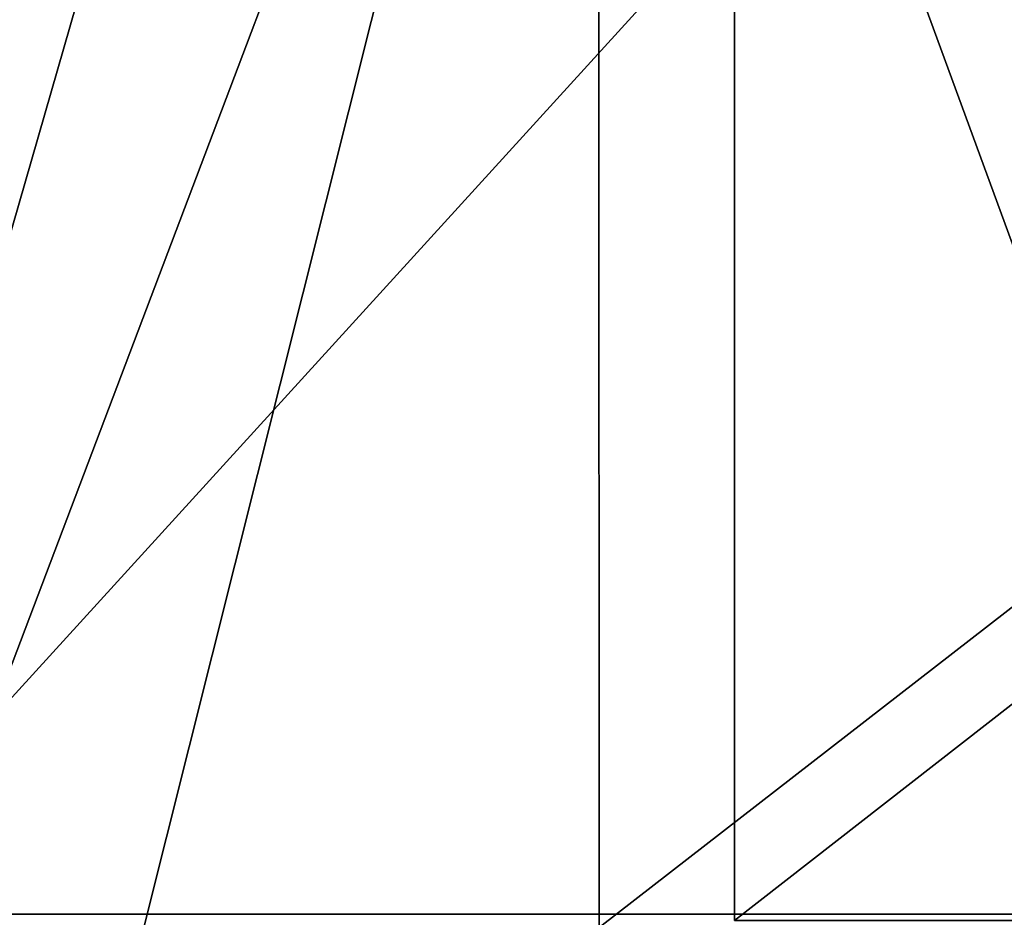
# Model space of a CAD drawing. Header units: millimetres. Extents: x -106 to 198, y -388 to 267.
# Tile 154 of 256: x -18.21 to -15.53, y 62.71 to 65.15. Entities that reach past the tile are written whole.
import ezdxf

# ---------------------------------------------------------------- set-up
doc = ezdxf.new("R2010")
doc.units = ezdxf.units.MM
doc.header["$LTSCALE"] = 52.148148
for name, color, linetype in [('280', 7, 'CONTINUOUS'), ('283', 7, 'CONTINUOUS'), ('284', 7, 'CONTINUOUS'), ('288', 7, 'CONTINUOUS')]:
    doc.layers.add(name, color=color, linetype=linetype)

msp = doc.modelspace()

# ---------------------------------------------------------------- linework, layer by layer
at = {"layer": '280', "linetype": 'CONTINUOUS'}
for points in [[(-15.9498, 72.5, 5.1822), (-15.9498, 72.5, -5.1822), (-19.5095, 62.7179, -4.7592), (-15.9498, 72.5, 5.1822)], [(-19.5095, 62.7179, -4.7592), (-15.9498, 72.5, -5.1822), (-13.3644, 62.7179, -14.9887), (-19.5095, 62.7179, -4.7592)], [(-18.7652, 62.7179, 7.1509), (-15.9498, 72.5, 5.1822), (-19.5095, 62.7179, -4.7592), (-18.7652, 62.7179, 7.1509)], [(-9.8574, 72.5, 13.5677), (-15.9498, 72.5, 5.1822), (-18.7652, 62.7179, 7.1509), (-9.8574, 72.5, 13.5677)], [(-11.3944, 62.7179, 16.5359), (-9.8574, 72.5, 13.5677), (-18.7652, 62.7179, 7.1509), (-11.3944, 62.7179, 16.5359)], [(-15.9498, 72.5, -5.1822), (-9.8574, 72.5, -13.5677), (-13.3644, 62.7179, -14.9887), (-15.9498, 72.5, -5.1822)]]:
    msp.add_3dface(points, dxfattribs=at)
at = {"layer": '283', "linetype": 'CONTINUOUS'}
for points in [[(-18.4994, 62.6812, 1.7139), (-17.8692, 62.6812, -5.0847), (-16.6325, 67.6102, 5.4042), (-18.4994, 62.6812, 1.7139)], [(-16.631, 62.6812, 8.281), (-18.4994, 62.6812, 1.7139), (-16.6325, 67.6102, 5.4042), (-16.631, 62.6812, 8.281)], [(-17.8692, 62.6812, -5.0847), (-14.8257, 62.6812, -11.1965), (-16.6325, 67.6102, -5.4042), (-17.8692, 62.6812, -5.0847)], [(-16.6325, 67.6102, 5.4042), (-17.8692, 62.6812, -5.0847), (-16.6325, 67.6102, -5.4042), (-16.6325, 67.6102, 5.4042)], [(-16.6325, 67.6102, -5.4042), (-14.8257, 62.6812, -11.1965), (-10.2795, 67.6102, -14.1485), (-16.6325, 67.6102, -5.4042)], [(-10.2795, 67.6102, 14.1485), (-16.631, 62.6812, 8.281), (-16.6325, 67.6102, 5.4042), (-10.2795, 67.6102, 14.1485)], [(-12.5164, 62.6812, 13.7296), (-16.631, 62.6812, 8.281), (-10.2795, 67.6102, 14.1485), (-12.5164, 62.6812, 13.7296)]]:
    msp.add_3dface(points, dxfattribs=at)
at = {"layer": '284', "linetype": 'CONTINUOUS'}
for points in [[(-16.2631, 62.7, 5.2842), (-10.0511, 62.7, 13.8342), (-16.2631, 67.5433, 5.2842), (-16.2631, 62.7, 5.2842)], [(-16.2631, 67.5433, 5.2842), (-10.0511, 62.7, 13.8342), (-10.0511, 67.5433, 13.8342), (-16.2631, 67.5433, 5.2842)], [(-16.2631, 62.7, -5.2842), (-16.2631, 62.7, 5.2842), (-16.2631, 67.5433, -5.2842), (-16.2631, 62.7, -5.2842)], [(-16.2631, 67.5433, -5.2842), (-16.2631, 62.7, 5.2842), (-16.2631, 67.5433, 5.2842), (-16.2631, 67.5433, -5.2842)], [(-10.0511, 62.7, -13.8342), (-16.2631, 62.7, -5.2842), (-10.0511, 67.5433, -13.8342), (-10.0511, 62.7, -13.8342)], [(-10.0511, 67.5433, -13.8342), (-16.2631, 62.7, -5.2842), (-16.2631, 67.5433, -5.2842), (-10.0511, 67.5433, -13.8342)]]:
    msp.add_3dface(points, dxfattribs=at)
at = {"layer": '288', "linetype": 'CONTINUOUS'}
for points in [[(-14.2097, 62.5, -13.9065), (-19.7739, 62.5, -2.0737), (-19.5095, 62.7179, -4.7592), (-14.2097, 62.5, -13.9065)], [(-19.7739, 62.5, -2.0737), (-16.7858, 62.5, 10.6558), (-18.7652, 62.7179, 7.1509), (-19.7739, 62.5, -2.0737)], [(-14.2097, 62.5, -13.9065), (-19.5095, 62.7179, -4.7592), (-13.3644, 62.7179, -14.9887), (-14.2097, 62.5, -13.9065)], [(-16.7858, 62.5, 10.6558), (-11.3944, 62.7179, 16.5359), (-18.7652, 62.7179, 7.1509), (-16.7858, 62.5, 10.6558)], [(-16.7858, 62.5, 10.6558), (-6.5379, 62.5, 18.7767), (-11.3944, 62.7179, 16.5359), (-16.7858, 62.5, 10.6558)]]:
    msp.add_3dface(points, dxfattribs=at)

doc.saveas('drawing.dxf')
